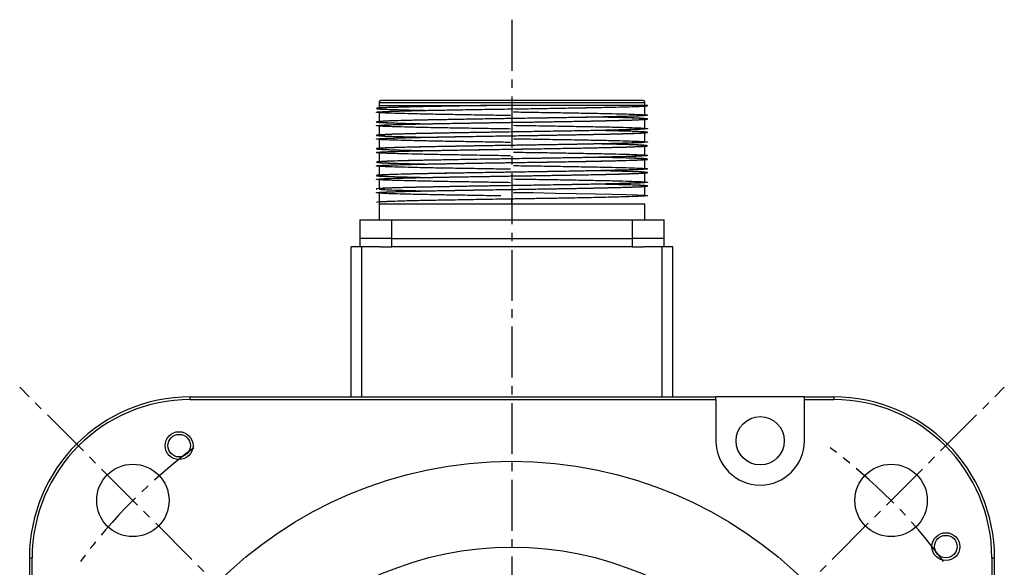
# Model space of a CAD drawing. Header units: millimetres. Extents: x 32176 to 33823, y 9936 to 11145.
# Tile 35 of 43: x 33155 to 33339, y 10416 to 10518. Entities that reach past the tile are written whole.
import ezdxf

# ---------------------------------------------------------------- set-up
doc = ezdxf.new("R2010")
doc.units = ezdxf.units.MM
doc.linetypes.add('CENTER2', pattern=[28.575, 19.05, -3.175, 3.175, -3.175])
doc.layers.add('Center', color=1, linetype='CENTER2')

msp = doc.modelspace()

# ---------------------------------------------------------------- linework, layer by layer
at = {"color": 7, "linetype": 'Continuous', "lineweight": 25}
for p, q in [((33221.88, 10502.65), (33221.88, 10502.15)), ((33271.48, 10502.65), (33221.88, 10502.65)), ((33271.48, 10502.15), (33271.48, 10502.65)), ((33221.88, 10502.15), (33221.88, 10501.6)), ((33221.88, 10502.15), (33241.99, 10502.15)), ((33221.88, 10500.9), (33221.88, 10499.1)), ((33271.98, 10502.15), (33241.9, 10502.15)), ((33271.48, 10500.35), (33271.48, 10502.15)), ((33271.48, 10497.85), (33271.48, 10499.65)), ((33221.88, 10498.4), (33221.88, 10496.6)), ((33271.48, 10495.35), (33271.48, 10497.15)), ((33221.88, 10495.9), (33221.88, 10494.1)), ((33221.88, 10493.4), (33221.88, 10491.6)), ((33271.48, 10492.85), (33271.48, 10494.65)), ((33271.48, 10490.35), (33271.48, 10492.15)), ((33221.88, 10490.9), (33221.88, 10489.1)), ((33271.48, 10487.85), (33271.48, 10489.65)), ((33221.88, 10488.4), (33221.88, 10486.6)), ((33221.88, 10485.9), (33221.88, 10483.84)), ((33271.48, 10485.35), (33271.48, 10487.15)), ((33246.68, 10483.85), (33246.68, 10484.73)), ((33221.88, 10483.85), (33271.48, 10483.85)), ((33221.88, 10483.84), (33221.88, 10480.85)), ((33271.48, 10480.85), (33271.48, 10483.85)), ((33218.28, 10480.85), (33224.28, 10480.85)), ((33218.28, 10480.85), (33218.28, 10477.35)), ((33224.28, 10480.85), (33269.08, 10480.85)), ((33224.28, 10477.35), (33224.28, 10480.85)), ((33269.08, 10480.85), (33275.08, 10480.85)), ((33269.08, 10480.85), (33269.08, 10477.35)), ((33275.08, 10477.35), (33275.08, 10480.85)), ((33224.28, 10477.35), (33218.28, 10477.35)), ((33218.28, 10477.35), (33218.28, 10475.85)), ((33224.28, 10477.35), (33269.08, 10477.35)), ((33224.28, 10475.85), (33224.28, 10477.35)), ((33269.08, 10477.35), (33269.08, 10475.85)), ((33275.08, 10477.35), (33269.08, 10477.35)), ((33275.08, 10475.85), (33275.08, 10477.35)), ((33218.68, 10475.85), (33216.68, 10475.85)), ((33216.68, 10447.85), (33216.68, 10475.85)), ((33222.13, 10475.85), (33218.68, 10475.85)), ((33218.68, 10447.85), (33218.68, 10475.85)), ((33222.13, 10475.85), (33224.28, 10475.85)), ((33269.08, 10475.85), (33224.28, 10475.85)), ((33269.08, 10475.85), (33271.23, 10475.85)), ((33274.68, 10475.85), (33271.23, 10475.85)), ((33276.68, 10475.85), (33274.68, 10475.85)), ((33274.68, 10447.85), (33274.68, 10475.85)), ((33276.68, 10447.85), (33276.68, 10475.85)), ((33186.68, 10447.35), (33186.68, 10447.85)), ((33186.68, 10447.85), (33284.72, 10447.85)), ((33186.68, 10447.35), (33284.72, 10447.35)), ((33284.72, 10447.35), (33284.72, 10447.85)), ((33301.22, 10447.85), (33284.72, 10447.85)), ((33284.72, 10447.35), (33284.72, 10439.67)), ((33301.22, 10447.35), (33301.22, 10447.85)), ((33301.22, 10447.85), (33306.68, 10447.85)), ((33301.22, 10447.35), (33306.68, 10447.35)), ((33301.22, 10439.67), (33301.22, 10447.35)), ((33306.68, 10447.85), (33306.68, 10447.35)), ((33156.68, 10417.85), (33157.18, 10417.85)), ((33156.68, 10417.85), (33156.68, 10412.39)), ((33157.18, 10412.39), (33157.18, 10417.85)), ((33336.18, 10417.85), (33336.18, 10319.81)), ((33336.18, 10417.85), (33336.68, 10417.85)), ((33336.68, 10319.81), (33336.68, 10417.85))]:
    msp.add_line(p, q, dxfattribs=at)
at = {"color": 7, "linetype": 'Continuous', "lineweight": 25, "flags": 128}
for points in [[(33221.88, 10500.9), (33222.36, 10500.98), (33223.76, 10501.06), (33226.06, 10501.14), (33229.16, 10501.22), (33232.89, 10501.29), (33237.18, 10501.37), (33241.86, 10501.45), (33246.68, 10501.53), (33251.5, 10501.6), (33256.19, 10501.68), (33260.47, 10501.76), (33264.2, 10501.84), (33267.31, 10501.92), (33269.6, 10502), (33271, 10502.07), (33271.48, 10502.15), (33271.48, 10502.15), (33271.48, 10502.15)], [(33246.96, 10485.97), (33250.61, 10485.92), (33254.75, 10485.85), (33258.66, 10485.78), (33262.24, 10485.71), (33265.36, 10485.65), (33267.97, 10485.58), (33269.96, 10485.51), (33271.29, 10485.45), (33271.81, 10485.4), (33271.98, 10485.35), (33271.96, 10485.34), (33271.43, 10485.27), (33270.2, 10485.2), (33268.3, 10485.14), (33265.79, 10485.07), (33262.73, 10485), (33259.22, 10484.93), (33255.36, 10484.87), (33251.24, 10484.8), (33247, 10484.73), (33242.75, 10484.67), (33238.61, 10484.6), (33234.7, 10484.53), (33231.12, 10484.46), (33228, 10484.4), (33225.4, 10484.33), (33223.4, 10484.26), (33222.07, 10484.2), (33221.55, 10484.15), (33221.38, 10484.1), (33221.38, 10484.1)]]:
    msp.add_lwpolyline(points, dxfattribs=at)
at = {"color": 7, "linetype": 'Continuous', "lineweight": 25}
for centre, radius in [((33292.97, 10439.67), 4.5), ((33184.59, 10438.77), 2.6), ((33184.59, 10438.77), 2.1), ((33246.68, 10357.85), 78), ((33175.97, 10428.56), 6.75), ((33317.39, 10428.56), 6.75), ((33327.6, 10419.95), 2.6), ((33327.6, 10419.95), 2.1), ((33246.68, 10357.85), 62)]:
    msp.add_circle(centre, radius, dxfattribs=at)
for centre, radius, start, end in [((33222.38, 10502.65), 0.5, 90, 180), ((33270.98, 10502.65), 0.5, 0, 90), ((33186.68, 10417.85), 30, 90, 180), ((33186.68, 10417.85), 29.5, 90, 180), ((33306.68, 10417.85), 30, 0, 90), ((33306.68, 10417.85), 29.5, 0, 90), ((33292.97, 10439.67), 8.25, 180, 0)]:
    msp.add_arc(centre, radius, start, end, dxfattribs=at)
for points, knots in [([(33222.38, 10503.15), (33222.38, 10503.15), (33222.38, 10503.15), (33222.4, 10503.15), (33222.42, 10503.15), (33222.46, 10503.15), (33222.5, 10503.15), (33222.56, 10503.15), (33222.62, 10503.15), (33222.7, 10503.15), (33222.89, 10503.15), (33223.29, 10503.15), (33224.06, 10503.15), (33225.07, 10503.15), (33226.32, 10503.15), (33227.79, 10503.15), (33229.47, 10503.15), (33231.33, 10503.15), (33233.35, 10503.15), (33235.48, 10503.15), (33237.69, 10503.15), (33239.96, 10503.15), (33242.93, 10503.15), (33246.68, 10503.15), (33250.43, 10503.15), (33253.41, 10503.15), (33255.67, 10503.15), (33257.88, 10503.15), (33260.02, 10503.15), (33262.03, 10503.15), (33263.89, 10503.15), (33265.58, 10503.15), (33267.05, 10503.15), (33268.29, 10503.15), (33269.3, 10503.15), (33270.07, 10503.15), (33270.5, 10503.15), (33270.73, 10503.15), (33270.84, 10503.15), (33270.92, 10503.15), (33270.97, 10503.15), (33270.98, 10503.15), (33270.98, 10503.15)], [0, 0, 0, 0, 0.0064866, 0.0129639, 0.0194347, 0.0259017, 0.0323675, 0.0388348, 0.0453063, 0.0517847, 0.0582726, 0.0891445, 0.1200233, 0.152182, 0.1843477, 0.2171907, 0.2500408, 0.2828838, 0.3157339, 0.3478927, 0.3800584, 0.4109303, 0.441809, 0.5000011, 0.5581932, 0.5890651, 0.6199439, 0.6521026, 0.6842683, 0.7171113, 0.7499614, 0.7828044, 0.8156545, 0.8478133, 0.8799789, 0.9108508, 0.9417296, 0.9533982, 0.9650439, 0.9766824, 0.9883292, 1, 1, 1, 1]), ([(33241.9, 10502.15), (33241.55, 10502.15), (33239.83, 10502.12), (33236.8, 10502.07), (33233.02, 10502), (33229.61, 10501.94), (33226.7, 10501.87), (33224.34, 10501.8), (33222.62, 10501.73), (33221.6, 10501.67), (33221.35, 10501.62), (33221.42, 10501.57), (33221.81, 10501.52), (33223.05, 10501.45), (33224.96, 10501.39), (33227.44, 10501.32), (33229.51, 10501.27), (33230.53, 10501.25)], [0, 0, 0, 0, 0.018423, 0.092354, 0.167038, 0.241722, 0.316406, 0.39109, 0.465774, 0.540459, 0.611199, 0.629622, 0.703554, 0.778237, 0.85292, 0.927604, 1, 1, 1, 1]), ([(33246.4, 10500.28), (33245.18, 10500.3), (33242.53, 10500.34), (33238.57, 10500.41), (33234.64, 10500.47), (33231.05, 10500.54), (33227.91, 10500.61), (33225.29, 10500.68), (33223.3, 10500.74), (33222.09, 10500.8), (33221.5, 10500.86), (33221.36, 10500.89), (33221.42, 10500.94), (33221.81, 10500.99), (33223.05, 10501.05), (33224.95, 10501.12), (33227.48, 10501.19), (33230.55, 10501.26), (33234.08, 10501.32), (33237.96, 10501.39), (33242.1, 10501.46), (33245.06, 10501.5), (33246.6, 10501.53), (33246.72, 10501.53)], [0, 0, 0, 0, 0.04627, 0.100133, 0.153995, 0.207857, 0.26172, 0.315582, 0.369444, 0.423307, 0.460646, 0.497986, 0.511272, 0.564592, 0.618454, 0.672316, 0.726178, 0.78004, 0.833903, 0.887766, 0.941628, 0.99549, 1, 1, 1, 1]), ([(33241.99, 10502.15), (33240.39, 10502.13), (33237.2, 10502.07), (33232.85, 10501.99), (33229.04, 10501.92), (33225.93, 10501.84), (33223.62, 10501.76), (33222.2, 10501.68), (33221.72, 10501.6), (33222.2, 10501.52), (33223.62, 10501.45), (33225.95, 10501.37), (33228.37, 10501.3), (33230.2, 10501.27), (33230.74, 10501.26)], [0, 0, 0, 0, 0.0887183, 0.1767759, 0.264176, 0.35205, 0.4395835, 0.5260681, 0.6138056, 0.7015431, 0.7880277, 0.8755612, 0.9634352, 1, 1, 1, 1]), ([(33246.96, 10500.97), (33248.18, 10500.95), (33250.83, 10500.91), (33254.79, 10500.85), (33258.72, 10500.78), (33262.31, 10500.71), (33265.45, 10500.65), (33268.07, 10500.58), (33270.07, 10500.51), (33271.27, 10500.45), (33271.86, 10500.4), (33272, 10500.36), (33271.94, 10500.32), (33271.55, 10500.27), (33270.31, 10500.2), (33268.41, 10500.14), (33265.88, 10500.07), (33262.81, 10500), (33259.28, 10499.93), (33255.4, 10499.87), (33251.27, 10499.8), (33248.3, 10499.75), (33246.77, 10499.73), (33246.65, 10499.73)], [0, 0, 0, 0, 0.046275, 0.100143, 0.154011, 0.207879, 0.261747, 0.315615, 0.369484, 0.423352, 0.460696, 0.498039, 0.511327, 0.564653, 0.618521, 0.672388, 0.726256, 0.780125, 0.833993, 0.887861, 0.94173, 0.995598, 1, 1, 1, 1]), ([(33247.28, 10501.54), (33248.39, 10501.55), (33250.93, 10501.59), (33254.79, 10501.66), (33258.72, 10501.72), (33262.31, 10501.79), (33265.45, 10501.86), (33268.07, 10501.93), (33270.07, 10501.99), (33271.27, 10502.05), (33271.88, 10502.11), (33271.95, 10502.14), (33271.98, 10502.15)], [0, 0, 0, 0, 0.085572, 0.194608, 0.303644, 0.41268, 0.521715, 0.630751, 0.739787, 0.848823, 0.924412, 1, 1, 1, 1]), ([(33246.06, 10499.72), (33244.95, 10499.7), (33242.42, 10499.66), (33238.57, 10499.6), (33234.64, 10499.53), (33231.05, 10499.46), (33227.91, 10499.4), (33225.29, 10499.33), (33223.3, 10499.26), (33222.09, 10499.2), (33221.5, 10499.15), (33221.36, 10499.11), (33221.42, 10499.07), (33221.81, 10499.02), (33223.05, 10498.95), (33224.96, 10498.89), (33227.44, 10498.82), (33229.51, 10498.77), (33230.53, 10498.75)], [0, 0, 0, 0, 0.054213, 0.123795, 0.193377, 0.262958, 0.33254, 0.402122, 0.471704, 0.541286, 0.589523, 0.637761, 0.654925, 0.723806, 0.793387, 0.862968, 0.93255, 1, 1, 1, 1]), ([(33246.4, 10497.78), (33245.18, 10497.8), (33242.53, 10497.84), (33238.57, 10497.91), (33234.64, 10497.97), (33231.05, 10498.04), (33227.91, 10498.11), (33225.29, 10498.18), (33223.3, 10498.24), (33222.09, 10498.3), (33221.5, 10498.36), (33221.36, 10498.39), (33221.42, 10498.44), (33221.81, 10498.49), (33223.05, 10498.55), (33224.95, 10498.62), (33227.48, 10498.69), (33230.55, 10498.76), (33234.08, 10498.82), (33237.96, 10498.89), (33242.1, 10498.96), (33245.07, 10499), (33246.61, 10499.03), (33246.73, 10499.03)], [0, 0, 0, 0, 0.046264, 0.100119, 0.153974, 0.207829, 0.261685, 0.31554, 0.369395, 0.42325, 0.460585, 0.49792, 0.511204, 0.564517, 0.618371, 0.672226, 0.726081, 0.779936, 0.833792, 0.887647, 0.941502, 0.995357, 1, 1, 1, 1]), ([(33271.48, 10500.35), (33271.39, 10500.33), (33271.2, 10500.27), (33269.73, 10500.2), (33267.44, 10500.12), (33264.33, 10500.04), (33260.55, 10499.96), (33256.24, 10499.88), (33251.55, 10499.8), (33246.68, 10499.73), (33241.81, 10499.65), (33237.13, 10499.57), (33232.81, 10499.49), (33229.03, 10499.42), (33225.93, 10499.34), (33223.62, 10499.26), (33222.2, 10499.18), (33221.72, 10499.1), (33222.2, 10499.02), (33223.62, 10498.95), (33225.95, 10498.87), (33228.37, 10498.8), (33230.2, 10498.77), (33230.74, 10498.76)], [0, 0, 0, 0, 0.04918, 0.097687, 0.146782, 0.196068, 0.244658, 0.293602, 0.342926, 0.391682, 0.440437, 0.489762, 0.538705, 0.587295, 0.636581, 0.685677, 0.734184, 0.783393, 0.832603, 0.88111, 0.930205, 0.979492, 1, 1, 1, 1]), ([(33221.88, 10498.4), (33221.98, 10498.43), (33222.16, 10498.48), (33223.63, 10498.56), (33225.92, 10498.64), (33229.03, 10498.72), (33232.81, 10498.79), (33237.13, 10498.87), (33241.81, 10498.95), (33246.68, 10499.03), (33251.55, 10499.1), (33256.24, 10499.18), (33260.55, 10499.26), (33264.33, 10499.34), (33267.44, 10499.42), (33269.74, 10499.5), (33271.16, 10499.57), (33271.64, 10499.65), (33271.16, 10499.73), (33269.75, 10499.81), (33267.41, 10499.89), (33264.99, 10499.95), (33263.16, 10499.99), (33262.63, 10500)], [0, 0, 0, 0, 0.049065, 0.097578, 0.146679, 0.195971, 0.244567, 0.293516, 0.342847, 0.391608, 0.440369, 0.4897, 0.538649, 0.587245, 0.636537, 0.685638, 0.734151, 0.783367, 0.832582, 0.881095, 0.930196, 0.979489, 1, 1, 1, 1]), ([(33247.29, 10499.04), (33248.4, 10499.05), (33250.94, 10499.09), (33254.79, 10499.16), (33258.72, 10499.22), (33262.31, 10499.29), (33265.45, 10499.36), (33268.07, 10499.43), (33270.07, 10499.49), (33271.27, 10499.55), (33271.86, 10499.61), (33272, 10499.64), (33271.94, 10499.69), (33271.55, 10499.74), (33270.31, 10499.8), (33268.4, 10499.87), (33265.93, 10499.94), (33263.85, 10499.98), (33262.83, 10500)], [0, 0, 0, 0, 0.0544237, 0.1239901, 0.1935565, 0.2631228, 0.3326891, 0.4022555, 0.471822, 0.5413885, 0.5896149, 0.6378413, 0.6550015, 0.7238672, 0.793433, 0.8629988, 0.9325651, 1, 1, 1, 1]), ([(33246.4, 10495.28), (33245.18, 10495.3), (33242.53, 10495.34), (33238.57, 10495.41), (33234.64, 10495.47), (33231.05, 10495.54), (33227.91, 10495.61), (33225.29, 10495.68), (33223.3, 10495.74), (33222.09, 10495.8), (33221.5, 10495.86), (33221.36, 10495.89), (33221.42, 10495.94), (33221.81, 10495.99), (33223.05, 10496.05), (33224.95, 10496.12), (33227.48, 10496.19), (33230.55, 10496.26), (33234.08, 10496.32), (33237.96, 10496.39), (33242.1, 10496.46), (33246.36, 10496.52), (33250.63, 10496.59), (33254.79, 10496.66), (33258.72, 10496.72), (33262.31, 10496.79), (33265.45, 10496.86), (33268.07, 10496.93), (33270.07, 10496.99), (33271.27, 10497.05), (33271.86, 10497.11), (33272, 10497.14), (33271.94, 10497.19), (33271.55, 10497.24), (33270.31, 10497.3), (33268.4, 10497.37), (33265.93, 10497.44), (33263.85, 10497.48), (33262.83, 10497.5)], [0, 0, 0, 0, 0.025973, 0.056208, 0.086443, 0.116677, 0.146912, 0.177147, 0.207381, 0.237616, 0.258576, 0.279536, 0.286994, 0.316924, 0.347159, 0.377393, 0.407628, 0.437863, 0.468098, 0.498332, 0.528567, 0.558802, 0.589037, 0.619271, 0.649506, 0.679741, 0.709975, 0.74021, 0.770445, 0.80068, 0.82164, 0.8426, 0.850058, 0.879988, 0.910222, 0.940457, 0.970692, 1, 1, 1, 1]), ([(33246.05, 10497.22), (33244.94, 10497.2), (33242.42, 10497.16), (33238.57, 10497.1), (33234.64, 10497.03), (33231.05, 10496.96), (33227.91, 10496.9), (33225.29, 10496.83), (33223.3, 10496.76), (33222.09, 10496.7), (33221.5, 10496.65), (33221.36, 10496.61), (33221.42, 10496.57), (33221.81, 10496.52), (33223.05, 10496.45), (33224.96, 10496.39), (33227.44, 10496.32), (33229.51, 10496.27), (33230.53, 10496.25)], [0, 0, 0, 0, 0.054014, 0.12361, 0.193207, 0.262803, 0.3324, 0.401996, 0.471593, 0.54119, 0.589437, 0.637684, 0.654852, 0.723747, 0.793343, 0.862939, 0.932536, 1, 1, 1, 1]), ([(33271.48, 10497.85), (33271.39, 10497.83), (33271.2, 10497.77), (33269.73, 10497.7), (33267.44, 10497.62), (33264.33, 10497.54), (33260.55, 10497.46), (33256.24, 10497.38), (33251.55, 10497.3), (33246.68, 10497.23), (33241.81, 10497.15), (33237.13, 10497.07), (33232.81, 10496.99), (33229.03, 10496.92), (33225.93, 10496.84), (33223.62, 10496.76), (33222.2, 10496.68), (33221.72, 10496.6), (33222.2, 10496.52), (33223.62, 10496.45), (33225.95, 10496.37), (33228.37, 10496.3), (33230.2, 10496.27), (33230.74, 10496.26)], [0, 0, 0, 0, 0.049133, 0.097643, 0.146741, 0.196029, 0.244621, 0.293567, 0.342894, 0.391652, 0.44041, 0.489737, 0.538683, 0.587275, 0.636564, 0.685661, 0.734171, 0.783383, 0.832595, 0.881104, 0.930202, 0.979491, 1, 1, 1, 1]), ([(33221.88, 10495.9), (33221.98, 10495.93), (33222.16, 10495.98), (33223.63, 10496.06), (33225.92, 10496.14), (33229.03, 10496.22), (33232.81, 10496.29), (33237.13, 10496.37), (33241.81, 10496.45), (33246.68, 10496.53), (33251.55, 10496.6), (33256.24, 10496.68), (33260.55, 10496.76), (33264.33, 10496.84), (33267.44, 10496.92), (33269.74, 10497), (33271.16, 10497.07), (33271.64, 10497.15), (33271.16, 10497.23), (33269.75, 10497.31), (33267.41, 10497.39), (33264.99, 10497.45), (33263.16, 10497.49), (33262.63, 10497.5)], [0, 0, 0, 0, 0.049014, 0.09753, 0.146633, 0.195928, 0.244527, 0.293479, 0.342812, 0.391576, 0.440339, 0.489672, 0.538625, 0.587223, 0.636518, 0.685621, 0.734137, 0.783355, 0.832573, 0.881089, 0.930193, 0.979487, 1, 1, 1, 1]), ([(33246.96, 10498.47), (33248.18, 10498.45), (33250.83, 10498.41), (33254.79, 10498.35), (33258.72, 10498.28), (33262.31, 10498.21), (33265.45, 10498.15), (33268.07, 10498.08), (33270.07, 10498.01), (33271.27, 10497.95), (33271.86, 10497.9), (33272, 10497.86), (33271.94, 10497.82), (33271.55, 10497.77), (33270.31, 10497.7), (33268.41, 10497.64), (33265.88, 10497.57), (33262.81, 10497.5), (33259.28, 10497.43), (33255.4, 10497.37), (33251.27, 10497.3), (33248.3, 10497.25), (33246.76, 10497.23), (33246.64, 10497.23)], [0, 0, 0, 0, 0.046267, 0.100126, 0.153986, 0.207845, 0.261705, 0.315564, 0.369424, 0.423283, 0.460621, 0.497958, 0.511244, 0.564561, 0.61842, 0.672279, 0.726138, 0.779998, 0.833857, 0.887717, 0.941576, 0.995436, 1, 1, 1, 1]), ([(33271.48, 10495.35), (33271.39, 10495.33), (33271.2, 10495.27), (33269.73, 10495.2), (33267.44, 10495.12), (33264.33, 10495.04), (33260.55, 10494.96), (33256.24, 10494.88), (33251.55, 10494.8), (33246.68, 10494.73), (33241.81, 10494.65), (33237.13, 10494.57), (33232.81, 10494.49), (33229.03, 10494.42), (33225.93, 10494.34), (33223.62, 10494.26), (33222.2, 10494.18), (33221.72, 10494.1), (33222.2, 10494.02), (33223.62, 10493.95), (33225.95, 10493.87), (33228.37, 10493.8), (33230.2, 10493.77), (33230.74, 10493.76)], [0, 0, 0, 0, 0.04909, 0.097602, 0.146702, 0.195993, 0.244587, 0.293536, 0.342865, 0.391625, 0.440384, 0.489714, 0.538662, 0.587256, 0.636547, 0.685647, 0.734159, 0.783373, 0.832587, 0.881099, 0.930199, 0.97949, 1, 1, 1, 1]), ([(33246.96, 10495.97), (33248.18, 10495.95), (33250.83, 10495.91), (33254.79, 10495.85), (33258.72, 10495.78), (33262.31, 10495.71), (33265.45, 10495.65), (33268.07, 10495.58), (33270.07, 10495.51), (33271.27, 10495.45), (33271.86, 10495.4), (33272, 10495.36), (33271.94, 10495.32), (33271.55, 10495.27), (33270.31, 10495.2), (33268.41, 10495.14), (33265.88, 10495.07), (33262.81, 10495), (33259.28, 10494.93), (33255.4, 10494.87), (33251.27, 10494.8), (33248.3, 10494.75), (33246.77, 10494.73), (33246.65, 10494.73)], [0, 0, 0, 0, 0.046276, 0.100146, 0.154016, 0.207885, 0.261755, 0.315625, 0.369495, 0.423365, 0.46071, 0.498055, 0.511343, 0.56467, 0.618539, 0.672409, 0.726278, 0.780148, 0.834018, 0.887888, 0.941758, 0.995628, 1, 1, 1, 1]), ([(33246.06, 10494.72), (33244.95, 10494.7), (33242.42, 10494.66), (33238.57, 10494.6), (33234.64, 10494.53), (33231.05, 10494.46), (33227.91, 10494.4), (33225.29, 10494.33), (33223.3, 10494.26), (33222.09, 10494.2), (33221.5, 10494.15), (33221.36, 10494.11), (33221.42, 10494.07), (33221.81, 10494.02), (33223.05, 10493.95), (33224.96, 10493.89), (33227.44, 10493.82), (33229.51, 10493.77), (33230.53, 10493.75)], [0, 0, 0, 0, 0.05425, 0.123829, 0.193408, 0.262987, 0.332566, 0.402146, 0.471725, 0.541304, 0.589539, 0.637775, 0.654938, 0.723816, 0.793395, 0.862974, 0.932553, 1, 1, 1, 1]), ([(33246.4, 10492.78), (33245.18, 10492.8), (33242.53, 10492.84), (33238.57, 10492.91), (33234.64, 10492.97), (33231.05, 10493.04), (33227.91, 10493.11), (33225.29, 10493.18), (33223.3, 10493.24), (33222.09, 10493.3), (33221.5, 10493.36), (33221.36, 10493.39), (33221.42, 10493.44), (33221.81, 10493.49), (33223.05, 10493.55), (33224.95, 10493.62), (33227.48, 10493.69), (33230.55, 10493.76), (33234.08, 10493.82), (33237.96, 10493.89), (33242.1, 10493.96), (33245.07, 10494), (33246.61, 10494.03), (33246.74, 10494.03)], [0, 0, 0, 0, 0.046258, 0.100107, 0.153955, 0.207803, 0.261651, 0.3155, 0.369348, 0.423197, 0.460527, 0.497857, 0.51114, 0.564445, 0.618293, 0.672141, 0.725989, 0.779838, 0.833686, 0.887535, 0.941383, 0.995231, 1, 1, 1, 1]), ([(33221.88, 10493.4), (33221.98, 10493.43), (33222.16, 10493.48), (33223.63, 10493.56), (33225.92, 10493.64), (33229.03, 10493.72), (33232.81, 10493.79), (33237.13, 10493.87), (33241.81, 10493.95), (33246.68, 10494.03), (33251.55, 10494.1), (33256.24, 10494.18), (33260.55, 10494.26), (33264.33, 10494.34), (33267.44, 10494.42), (33269.74, 10494.5), (33271.16, 10494.57), (33271.64, 10494.65), (33271.16, 10494.73), (33269.75, 10494.81), (33267.41, 10494.89), (33264.99, 10494.95), (33263.16, 10494.99), (33262.63, 10495)], [0, 0, 0, 0, 0.048973, 0.09749, 0.146596, 0.195893, 0.244493, 0.293448, 0.342783, 0.391549, 0.440315, 0.48965, 0.538604, 0.587205, 0.636502, 0.685608, 0.734125, 0.783346, 0.832566, 0.881084, 0.93019, 0.979487, 1, 1, 1, 1]), ([(33246.96, 10493.47), (33248.18, 10493.45), (33250.83, 10493.41), (33254.79, 10493.35), (33258.72, 10493.28), (33262.31, 10493.21), (33265.45, 10493.15), (33268.07, 10493.08), (33270.07, 10493.01), (33271.27, 10492.95), (33271.86, 10492.9), (33272, 10492.86), (33271.94, 10492.82), (33271.55, 10492.77), (33270.31, 10492.7), (33268.41, 10492.64), (33265.88, 10492.57), (33262.81, 10492.5), (33259.28, 10492.43), (33255.4, 10492.37), (33251.27, 10492.3), (33248.3, 10492.25), (33246.76, 10492.23), (33246.64, 10492.23)], [0, 0, 0, 0, 0.046267, 0.100127, 0.153987, 0.207846, 0.261706, 0.315566, 0.369426, 0.423286, 0.460623, 0.497961, 0.511247, 0.564564, 0.618424, 0.672283, 0.726143, 0.780002, 0.833862, 0.887722, 0.941582, 0.995442, 1, 1, 1, 1]), ([(33247.3, 10494.04), (33248.41, 10494.05), (33250.94, 10494.09), (33254.79, 10494.16), (33258.72, 10494.22), (33262.31, 10494.29), (33265.45, 10494.36), (33268.07, 10494.43), (33270.07, 10494.49), (33271.27, 10494.55), (33271.86, 10494.61), (33272, 10494.64), (33271.94, 10494.69), (33271.55, 10494.74), (33270.31, 10494.8), (33268.4, 10494.87), (33265.93, 10494.94), (33263.85, 10494.98), (33262.83, 10495)], [0, 0, 0, 0, 0.054269, 0.123847, 0.193425, 0.263002, 0.33258, 0.402158, 0.471736, 0.541314, 0.589548, 0.637782, 0.654945, 0.723822, 0.793399, 0.862976, 0.932554, 1, 1, 1, 1]), ([(33246.4, 10490.28), (33245.18, 10490.3), (33242.53, 10490.34), (33238.57, 10490.41), (33234.64, 10490.47), (33231.05, 10490.54), (33227.91, 10490.61), (33225.29, 10490.68), (33223.3, 10490.74), (33222.09, 10490.8), (33221.5, 10490.86), (33221.36, 10490.89), (33221.42, 10490.94), (33221.81, 10490.99), (33223.05, 10491.05), (33224.95, 10491.12), (33227.48, 10491.19), (33230.55, 10491.26), (33234.08, 10491.32), (33237.96, 10491.39), (33242.1, 10491.46), (33246.36, 10491.52), (33250.63, 10491.59), (33254.79, 10491.66), (33258.72, 10491.72), (33262.31, 10491.79), (33265.45, 10491.86), (33268.07, 10491.93), (33270.07, 10491.99), (33271.27, 10492.05), (33271.86, 10492.11), (33272, 10492.14), (33271.94, 10492.19), (33271.55, 10492.24), (33270.31, 10492.3), (33268.4, 10492.37), (33265.93, 10492.44), (33263.85, 10492.48), (33262.83, 10492.5)], [0, 0, 0, 0, 0.025973, 0.056208, 0.086443, 0.116677, 0.146912, 0.177147, 0.207381, 0.237616, 0.258576, 0.279536, 0.286994, 0.316924, 0.347159, 0.377393, 0.407628, 0.437863, 0.468098, 0.498332, 0.528567, 0.558802, 0.589037, 0.619271, 0.649506, 0.679741, 0.709975, 0.74021, 0.770445, 0.80068, 0.82164, 0.8426, 0.850058, 0.879988, 0.910222, 0.940457, 0.970692, 1, 1, 1, 1]), ([(33246.05, 10492.22), (33244.94, 10492.2), (33242.42, 10492.16), (33238.57, 10492.1), (33234.64, 10492.03), (33231.05, 10491.96), (33227.91, 10491.9), (33225.29, 10491.83), (33223.3, 10491.76), (33222.09, 10491.7), (33221.5, 10491.65), (33221.36, 10491.61), (33221.42, 10491.57), (33221.81, 10491.52), (33223.05, 10491.45), (33224.96, 10491.39), (33227.44, 10491.32), (33229.51, 10491.27), (33230.53, 10491.25)], [0, 0, 0, 0, 0.054021, 0.123617, 0.193213, 0.262809, 0.332405, 0.402001, 0.471597, 0.541193, 0.58944, 0.637687, 0.654855, 0.72375, 0.793345, 0.86294, 0.932536, 1, 1, 1, 1]), ([(33271.48, 10492.85), (33271.39, 10492.83), (33271.2, 10492.77), (33269.73, 10492.7), (33267.44, 10492.62), (33264.33, 10492.54), (33260.55, 10492.46), (33256.24, 10492.38), (33251.55, 10492.3), (33246.68, 10492.23), (33241.81, 10492.15), (33237.13, 10492.07), (33232.81, 10491.99), (33229.03, 10491.92), (33225.93, 10491.84), (33223.62, 10491.76), (33222.2, 10491.68), (33221.72, 10491.6), (33222.2, 10491.52), (33223.62, 10491.45), (33225.95, 10491.37), (33228.37, 10491.3), (33230.2, 10491.27), (33230.74, 10491.26)], [0, 0, 0, 0, 0.049053, 0.097566, 0.146668, 0.195961, 0.244557, 0.293507, 0.342839, 0.3916, 0.440362, 0.489693, 0.538644, 0.58724, 0.636533, 0.685635, 0.734148, 0.783364, 0.832581, 0.881094, 0.930196, 0.979489, 1, 1, 1, 1]), ([(33221.88, 10490.9), (33221.98, 10490.93), (33222.16, 10490.98), (33223.63, 10491.06), (33225.92, 10491.14), (33229.03, 10491.22), (33232.81, 10491.29), (33237.13, 10491.37), (33241.81, 10491.45), (33246.68, 10491.53), (33251.55, 10491.6), (33256.24, 10491.68), (33260.55, 10491.76), (33264.33, 10491.84), (33267.44, 10491.92), (33269.74, 10492), (33271.16, 10492.07), (33271.64, 10492.15), (33271.16, 10492.23), (33269.75, 10492.31), (33267.41, 10492.39), (33264.99, 10492.45), (33263.16, 10492.49), (33262.63, 10492.5)], [0, 0, 0, 0, 0.04894, 0.0974593, 0.1465669, 0.1958656, 0.2444677, 0.2934236, 0.3427606, 0.3915281, 0.4402956, 0.4896327, 0.5385886, 0.5871907, 0.6364893, 0.685597, 0.7341162, 0.7833383, 0.8325603, 0.8810796, 0.9301872, 0.9794859, 1, 1, 1, 1]), ([(33246.06, 10489.72), (33244.95, 10489.7), (33242.42, 10489.66), (33238.57, 10489.6), (33234.64, 10489.53), (33231.05, 10489.46), (33227.91, 10489.4), (33225.29, 10489.33), (33223.3, 10489.26), (33222.09, 10489.2), (33221.5, 10489.15), (33221.36, 10489.11), (33221.42, 10489.07), (33221.81, 10489.02), (33223.05, 10488.95), (33224.96, 10488.89), (33227.44, 10488.82), (33229.51, 10488.77), (33230.53, 10488.75)], [0, 0, 0, 0, 0.054251, 0.12383, 0.193409, 0.262988, 0.332567, 0.402146, 0.471726, 0.541305, 0.58954, 0.637775, 0.654938, 0.723817, 0.793395, 0.862974, 0.932553, 1, 1, 1, 1]), ([(33271.48, 10490.35), (33271.39, 10490.33), (33271.2, 10490.27), (33269.73, 10490.2), (33267.44, 10490.12), (33264.33, 10490.04), (33260.55, 10489.96), (33256.24, 10489.88), (33251.55, 10489.8), (33246.68, 10489.73), (33241.81, 10489.65), (33237.13, 10489.57), (33232.81, 10489.49), (33229.03, 10489.42), (33225.93, 10489.34), (33223.62, 10489.26), (33222.2, 10489.18), (33221.72, 10489.1), (33222.2, 10489.02), (33223.62, 10488.95), (33225.95, 10488.87), (33228.37, 10488.8), (33230.2, 10488.77), (33230.74, 10488.76)], [0, 0, 0, 0, 0.049022, 0.097537, 0.14664, 0.195935, 0.244533, 0.293484, 0.342817, 0.391581, 0.440344, 0.489677, 0.538629, 0.587227, 0.636521, 0.685624, 0.73414, 0.783357, 0.832575, 0.88109, 0.930194, 0.979488, 1, 1, 1, 1]), ([(33221.88, 10488.4), (33221.98, 10488.43), (33222.16, 10488.48), (33223.63, 10488.56), (33225.92, 10488.64), (33229.03, 10488.72), (33232.81, 10488.79), (33237.13, 10488.87), (33241.81, 10488.95), (33246.68, 10489.03), (33251.55, 10489.1), (33256.24, 10489.18), (33260.55, 10489.26), (33264.33, 10489.34), (33267.44, 10489.42), (33269.74, 10489.5), (33271.16, 10489.57), (33271.64, 10489.65), (33271.16, 10489.73), (33269.75, 10489.81), (33267.41, 10489.89), (33264.99, 10489.95), (33263.16, 10489.99), (33262.63, 10490)], [0, 0, 0, 0, 0.048917, 0.097438, 0.146546, 0.195846, 0.244449, 0.293407, 0.342745, 0.391513, 0.440282, 0.48962, 0.538577, 0.587181, 0.636481, 0.685589, 0.73411, 0.783333, 0.832556, 0.881077, 0.930186, 0.979485, 1, 1, 1, 1]), ([(33246.96, 10490.97), (33248.18, 10490.95), (33250.83, 10490.91), (33254.79, 10490.85), (33258.72, 10490.78), (33262.31, 10490.71), (33265.45, 10490.65), (33268.07, 10490.58), (33270.07, 10490.51), (33271.27, 10490.45), (33271.86, 10490.4), (33272, 10490.36), (33271.94, 10490.32), (33271.55, 10490.27), (33270.31, 10490.2), (33268.41, 10490.14), (33265.88, 10490.07), (33262.81, 10490), (33259.28, 10489.93), (33255.4, 10489.87), (33251.27, 10489.8), (33248.3, 10489.75), (33246.77, 10489.73), (33246.65, 10489.73)], [0, 0, 0, 0, 0.046276, 0.100146, 0.154016, 0.207886, 0.261755, 0.315625, 0.369495, 0.423365, 0.46071, 0.498055, 0.511343, 0.564671, 0.61854, 0.672409, 0.726279, 0.780149, 0.834019, 0.887889, 0.941759, 0.995629, 1, 1, 1, 1]), ([(33247.29, 10489.04), (33248.4, 10489.05), (33250.94, 10489.09), (33254.79, 10489.16), (33258.72, 10489.22), (33262.31, 10489.29), (33265.45, 10489.36), (33268.07, 10489.43), (33270.07, 10489.49), (33271.27, 10489.55), (33271.86, 10489.61), (33272, 10489.64), (33271.94, 10489.69), (33271.55, 10489.74), (33270.31, 10489.8), (33268.4, 10489.87), (33265.93, 10489.94), (33263.85, 10489.98), (33262.83, 10490)], [0, 0, 0, 0, 0.054385, 0.123954, 0.193523, 0.263093, 0.332662, 0.402231, 0.4718, 0.54137, 0.589598, 0.637827, 0.654987, 0.723856, 0.793425, 0.862993, 0.932562, 1, 1, 1, 1]), ([(33246.4, 10487.78), (33245.18, 10487.8), (33242.53, 10487.84), (33238.57, 10487.91), (33234.64, 10487.97), (33231.05, 10488.04), (33227.91, 10488.11), (33225.29, 10488.18), (33223.3, 10488.24), (33222.09, 10488.3), (33221.5, 10488.36), (33221.36, 10488.39), (33221.42, 10488.44), (33221.81, 10488.49), (33223.05, 10488.55), (33224.95, 10488.62), (33227.48, 10488.69), (33230.55, 10488.76), (33234.08, 10488.82), (33237.96, 10488.89), (33242.1, 10488.96), (33245.07, 10489), (33246.61, 10489.03), (33246.73, 10489.03)], [0, 0, 0, 0, 0.046263, 0.100116, 0.15397, 0.207823, 0.261676, 0.31553, 0.369383, 0.423237, 0.46057, 0.497904, 0.511188, 0.564499, 0.618352, 0.672205, 0.726058, 0.779912, 0.833765, 0.887619, 0.941472, 0.995326, 1, 1, 1, 1]), ([(33271.48, 10487.85), (33271.39, 10487.83), (33271.2, 10487.77), (33269.73, 10487.7), (33267.44, 10487.62), (33264.33, 10487.54), (33260.55, 10487.46), (33256.24, 10487.38), (33251.55, 10487.3), (33246.68, 10487.23), (33241.81, 10487.15), (33237.13, 10487.07), (33232.81, 10486.99), (33229.03, 10486.92), (33225.93, 10486.84), (33223.62, 10486.76), (33222.2, 10486.68), (33221.72, 10486.6), (33222.2, 10486.52), (33223.62, 10486.45), (33225.95, 10486.37), (33228.37, 10486.3), (33230.2, 10486.27), (33230.74, 10486.26)], [0, 0, 0, 0, 0.0489987, 0.097515, 0.1466196, 0.1959153, 0.2445144, 0.2934674, 0.3428014, 0.3915659, 0.4403304, 0.4896645, 0.5386174, 0.5872165, 0.6365122, 0.6856168, 0.7341331, 0.7833522, 0.8325712, 0.8810875, 0.9301922, 0.9794878, 1, 1, 1, 1]), ([(33246.96, 10488.47), (33248.18, 10488.45), (33250.83, 10488.41), (33254.79, 10488.35), (33258.72, 10488.28), (33262.31, 10488.21), (33265.45, 10488.15), (33268.07, 10488.08), (33270.07, 10488.01), (33271.27, 10487.95), (33271.86, 10487.9), (33272, 10487.86), (33271.94, 10487.82), (33271.55, 10487.77), (33270.31, 10487.7), (33268.41, 10487.64), (33265.88, 10487.57), (33262.81, 10487.5), (33259.28, 10487.43), (33255.4, 10487.37), (33251.27, 10487.3), (33248.3, 10487.25), (33246.76, 10487.23), (33246.64, 10487.23)], [0, 0, 0, 0, 0.0462667, 0.1001258, 0.1539848, 0.2078438, 0.2617028, 0.3155618, 0.369421, 0.4232802, 0.4606176, 0.497955, 0.5112406, 0.5645571, 0.6184157, 0.6722743, 0.7261333, 0.7799923, 0.8338516, 0.8877108, 0.9415699, 0.9954289, 1, 1, 1, 1]), ([(33244.62, 10485.31), (33243.55, 10485.33), (33241.07, 10485.37), (33237.32, 10485.43), (33233.48, 10485.5), (33230.02, 10485.56), (33227.03, 10485.63), (33224.61, 10485.7), (33222.78, 10485.76), (33221.65, 10485.83), (33221.35, 10485.88), (33221.42, 10485.94), (33221.81, 10485.99), (33223.05, 10486.05), (33224.95, 10486.12), (33227.48, 10486.19), (33230.55, 10486.26), (33234.08, 10486.32), (33237.96, 10486.39), (33242.1, 10486.46), (33246.36, 10486.52), (33250.63, 10486.59), (33254.79, 10486.66), (33258.72, 10486.72), (33262.31, 10486.79), (33265.45, 10486.86), (33268.07, 10486.93), (33270.07, 10486.99), (33271.27, 10487.05), (33271.86, 10487.11), (33272, 10487.14), (33271.94, 10487.19), (33271.55, 10487.24), (33270.31, 10487.3), (33268.4, 10487.37), (33265.93, 10487.44), (33263.85, 10487.48), (33262.83, 10487.5)], [0, 0, 0, 0, 0.022989, 0.053613, 0.084237, 0.114861, 0.145486, 0.17611, 0.206733, 0.238497, 0.270261, 0.277815, 0.308131, 0.338754, 0.369378, 0.400002, 0.430626, 0.46125, 0.491874, 0.522498, 0.553122, 0.583746, 0.61437, 0.644994, 0.675618, 0.706242, 0.736866, 0.76749, 0.798114, 0.819344, 0.840573, 0.848128, 0.878443, 0.909067, 0.93969, 0.970314, 1, 1, 1, 1]), ([(33246.05, 10487.22), (33244.94, 10487.2), (33242.42, 10487.16), (33238.57, 10487.1), (33234.64, 10487.03), (33231.05, 10486.96), (33227.91, 10486.9), (33225.29, 10486.83), (33223.3, 10486.76), (33222.09, 10486.7), (33221.5, 10486.65), (33221.35, 10486.61), (33221.39, 10486.59), (33221.4, 10486.59)], [0, 0, 0, 0, 0.0824702, 0.1887499, 0.2950295, 0.4013091, 0.5075888, 0.6138685, 0.7201484, 0.8264283, 0.900106, 0.9737836, 1, 1, 1, 1]), ([(33221.88, 10485.9), (33221.98, 10485.93), (33222.16, 10485.98), (33223.63, 10486.06), (33225.92, 10486.14), (33229.03, 10486.22), (33232.81, 10486.29), (33237.13, 10486.37), (33241.81, 10486.45), (33246.68, 10486.53), (33251.55, 10486.6), (33256.24, 10486.68), (33260.55, 10486.76), (33264.33, 10486.84), (33267.44, 10486.92), (33269.74, 10487), (33271.16, 10487.07), (33271.64, 10487.15), (33271.16, 10487.23), (33269.75, 10487.31), (33267.41, 10487.39), (33264.99, 10487.45), (33263.16, 10487.49), (33262.63, 10487.5)], [0, 0, 0, 0, 0.0489038, 0.0974249, 0.1465344, 0.195835, 0.2444389, 0.2933967, 0.3427356, 0.391505, 0.4402743, 0.4896132, 0.538571, 0.587175, 0.6364755, 0.685585, 0.7341061, 0.78333, 0.832554, 0.881075, 0.9301846, 0.9794851, 1, 1, 1, 1]), ([(33271.48, 10485.35), (33271.39, 10485.33), (33271.2, 10485.27), (33269.73, 10485.2), (33267.44, 10485.12), (33264.33, 10485.04), (33260.55, 10484.96), (33256.24, 10484.88), (33251.55, 10484.8), (33246.68, 10484.73), (33241.81, 10484.65), (33237.13, 10484.57), (33232.81, 10484.49), (33229.03, 10484.42), (33225.93, 10484.34), (33223.62, 10484.26), (33222.2, 10484.18), (33221.88, 10484.13), (33221.88, 10484.1), (33221.88, 10484.1)], [0, 0, 0, 0, 0.06253, 0.124463, 0.187148, 0.250076, 0.312115, 0.374606, 0.437583, 0.499833, 0.562084, 0.625061, 0.687552, 0.749591, 0.812519, 0.875204, 0.937137, 0.999968, 1, 1, 1, 1])]:
    msp.add_open_spline(points, degree=3, knots=knots, dxfattribs=at)
at = {"layer": 'Center', "ltscale": 0.5}
for p, q in [((33246.68, 10518.15), (33246.68, 10242.85)), ((33338.5, 10266.03), (33154.86, 10449.67)), ((33154.86, 10266.03), (33338.5, 10449.67))]:
    msp.add_line(p, q, dxfattribs=at)
for start, end in [(126.3976, 143.6024), (36.3976, 53.6024)]:
    msp.add_arc((33246.68, 10357.85), 100, start, end, dxfattribs=at)

doc.saveas('drawing.dxf')
